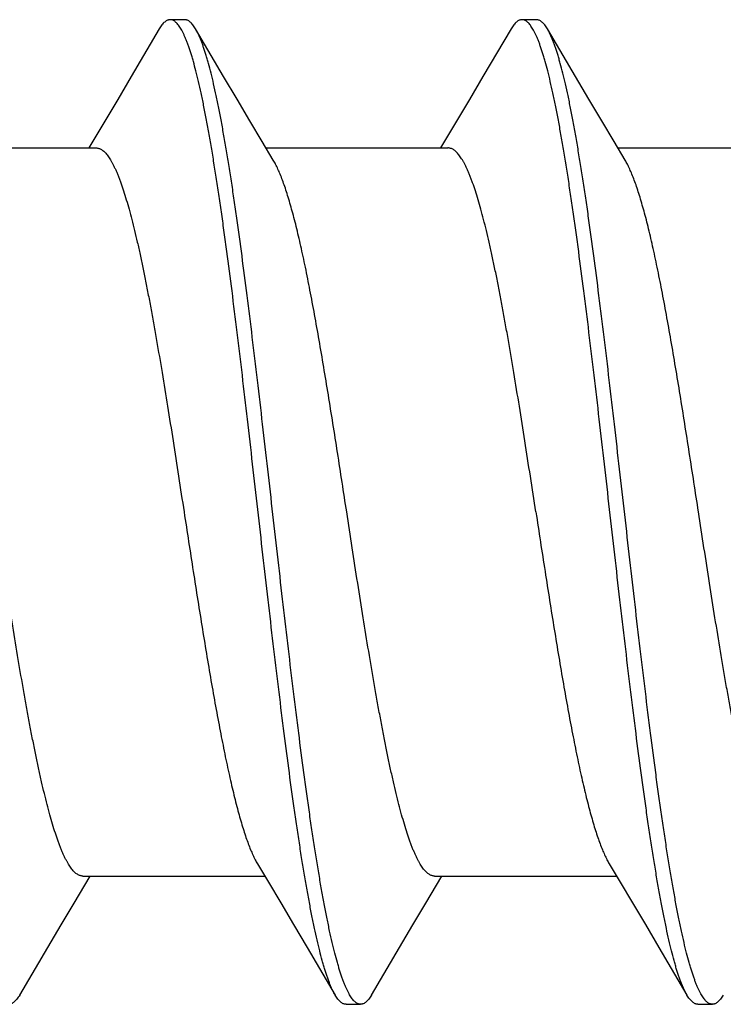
# Model space of a CAD drawing. Header units: feet. Extents: x -114 to 1432, y 355 to 669.
# Tile 180 of 195: x 1297.75 to 1298.021, y 485.998 to 486.378. Entities that reach past the tile are written whole.
import ezdxf

# ---------------------------------------------------------------- set-up
doc = ezdxf.new("R2010")
doc.units = ezdxf.units.FT
doc.header["$MEASUREMENT"] = 0
doc.layers.add('-HARDWARE', color=7, linetype='Continuous')

# ---------------------------------------------------------------- blocks, each defined once
blk = doc.blocks.new('2.5IN_LAGSCREW')
at = {"layer": '-HARDWARE', "color": 7}
for p, q in [((1219.80236, 512.07626), (1219.79675, 512.07626)), ((1219.93795, 512.07626), (1219.93234, 512.07626)), ((1219.81737, 512.05435), (1219.80656, 512.07268)), ((1219.95296, 512.05435), (1219.94215, 512.07268)), ((1219.77158, 512.03719), (1219.76541, 512.02684)), ((1219.90717, 512.03719), (1219.901, 512.02684)), ((1219.6981, 512.02684), (1219.76821, 512.02684)), ((1219.83369, 512.02684), (1219.9038, 512.02684)), ((1219.96928, 512.02684), (1220.03939, 512.02684)), ((1219.75971, 511.73578), (1219.7659, 511.74617)), ((1219.7631, 511.74617), (1219.83321, 511.74617)), ((1219.8953, 511.73578), (1219.90148, 511.74617)), ((1219.89869, 511.74617), (1219.9688, 511.74617)), ((1219.84951, 511.71869), (1219.86034, 511.70032)), ((1219.9851, 511.71869), (1219.99593, 511.70032)), ((1219.86454, 511.69674), (1219.87015, 511.69674)), ((1220.00013, 511.69674), (1220.00574, 511.69674))]:
    blk.add_line(p, q, dxfattribs=at)
for points in [[(1219.79255, 512.07268), (1219.78172, 512.05431), (1219.77653, 512.04555), (1219.77158, 512.03719)], [(1219.92814, 512.07268), (1219.91731, 512.05431), (1219.91212, 512.04555), (1219.90717, 512.03719)], [(1219.83651, 512.02211), (1219.83224, 512.02927), (1219.82751, 512.03723), (1219.82255, 512.04558), (1219.81737, 512.05435)], [(1219.9721, 512.02211), (1219.96783, 512.02927), (1219.9631, 512.03723), (1219.95814, 512.04558), (1219.95296, 512.05435)], [(1219.83039, 511.75089), (1219.83464, 511.74376), (1219.83937, 511.73581), (1219.84433, 511.72745), (1219.84951, 511.71869)], [(1219.96598, 511.75089), (1219.97023, 511.74376), (1219.97496, 511.73581), (1219.97992, 511.72745), (1219.9851, 511.71869)], [(1219.73876, 511.70032), (1219.74957, 511.71866), (1219.75476, 511.72742), (1219.75971, 511.73578)], [(1219.87435, 511.70032), (1219.88516, 511.71866), (1219.89034, 511.72742), (1219.8953, 511.73578)]]:
    blk.add_lwpolyline(points, dxfattribs=at)
for points, knots in [([(1219.79675, 512.07626), (1219.79666, 512.07626), (1219.79648, 512.07625), (1219.79622, 512.07621), (1219.79595, 512.07614), (1219.7956, 512.076), (1219.79515, 512.07576), (1219.79462, 512.07536), (1219.79409, 512.07485), (1219.79357, 512.07423), (1219.79305, 512.0735), (1219.79272, 512.07297), (1219.79255, 512.07268)], [0, 0, 0, 0, 0.045699, 0.091916, 0.13915, 0.187871, 0.291339, 0.405275, 0.531794, 0.672418, 0.828233, 1, 1, 1, 1]), ([(1219.86034, 511.70032), (1219.86017, 511.70062), (1219.85983, 511.70124), (1219.85933, 511.70223), (1219.85884, 511.70332), (1219.85834, 511.70451), (1219.85784, 511.70579), (1219.85735, 511.70717), (1219.85685, 511.70865), (1219.85636, 511.71021), (1219.85586, 511.71188), (1219.85518, 511.71427), (1219.85434, 511.7175), (1219.85335, 511.72164), (1219.85236, 511.72612), (1219.85137, 511.73095), (1219.85038, 511.73611), (1219.84939, 511.74159), (1219.84839, 511.74737), (1219.8474, 511.75345), (1219.84641, 511.75981), (1219.84542, 511.76644), (1219.84407, 511.77578), (1219.8424, 511.788), (1219.84043, 511.80328), (1219.83845, 511.81927), (1219.83647, 511.83582), (1219.83449, 511.8528), (1219.83184, 511.87588), (1219.82922, 511.89906), (1219.82657, 511.92212), (1219.8246, 511.93906), (1219.82262, 511.95555), (1219.82064, 511.97147), (1219.81897, 511.98429), (1219.81763, 511.99416), (1219.81664, 512.00124), (1219.81564, 512.00806), (1219.81465, 512.01463), (1219.81366, 512.02093), (1219.81267, 512.02695), (1219.81168, 512.03266), (1219.81069, 512.03807), (1219.8097, 512.04316), (1219.80871, 512.04791), (1219.80772, 512.05232), (1219.80673, 512.05638), (1219.80588, 512.05954), (1219.8052, 512.06188), (1219.80471, 512.0635), (1219.80421, 512.06503), (1219.80372, 512.06646), (1219.80322, 512.0678), (1219.80272, 512.06904), (1219.80223, 512.07018), (1219.80173, 512.07123), (1219.80124, 512.07218), (1219.80074, 512.07303), (1219.80025, 512.07378), (1219.79975, 512.07444), (1219.79925, 512.07499), (1219.79876, 512.07545), (1219.79826, 512.07581), (1219.79776, 512.07607), (1219.79725, 512.07622), (1219.79691, 512.07626), (1219.79675, 512.07626)], [0, 0, 0, 0, 0.002665, 0.005556, 0.008677, 0.012029, 0.015615, 0.019435, 0.023489, 0.027776, 0.032297, 0.037049, 0.047241, 0.05834, 0.070327, 0.083182, 0.09688, 0.111395, 0.126699, 0.142762, 0.159551, 0.177033, 0.195172, 0.233269, 0.273528, 0.315616, 0.359183, 0.403864, 0.449287, 0.540835, 0.586194, 0.630769, 0.674188, 0.716089, 0.756123, 0.775336, 0.793959, 0.811954, 0.829284, 0.845914, 0.86181, 0.87694, 0.891275, 0.904787, 0.917449, 0.92924, 0.940138, 0.950126, 0.954774, 0.959191, 0.963374, 0.967323, 0.971039, 0.97452, 0.977769, 0.980787, 0.983576, 0.986141, 0.988487, 0.990622, 0.992557, 0.994308, 0.995894, 0.997345, 0.998699, 1, 1, 1, 1]), ([(1219.80656, 512.07268), (1219.80639, 512.07297), (1219.80606, 512.0735), (1219.80553, 512.07423), (1219.80501, 512.07485), (1219.80448, 512.07536), (1219.80396, 512.07576), (1219.80351, 512.076), (1219.80315, 512.07614), (1219.80289, 512.07621), (1219.80262, 512.07625), (1219.80245, 512.07626), (1219.80236, 512.07626)], [0, 0, 0, 0, 0.171768, 0.327581, 0.468207, 0.594725, 0.70866, 0.81213, 0.86085, 0.908084, 0.954301, 1, 1, 1, 1]), ([(1219.93234, 512.07626), (1219.93225, 512.07626), (1219.93207, 512.07625), (1219.93172, 512.07619), (1219.93127, 512.07605), (1219.93074, 512.07576), (1219.93021, 512.07536), (1219.92968, 512.07485), (1219.92916, 512.07423), (1219.92864, 512.0735), (1219.92831, 512.07297), (1219.92814, 512.07268)], [0, 0, 0, 0, 0.045704, 0.091926, 0.187779, 0.29126, 0.405209, 0.53174, 0.672382, 0.828214, 1, 1, 1, 1]), ([(1219.99593, 511.70032), (1219.99576, 511.70062), (1219.99542, 511.70124), (1219.99492, 511.70223), (1219.99442, 511.70332), (1219.99393, 511.70451), (1219.99343, 511.70579), (1219.99294, 511.70717), (1219.99244, 511.70865), (1219.99194, 511.71021), (1219.99145, 511.71188), (1219.99077, 511.71427), (1219.98993, 511.7175), (1219.98894, 511.72164), (1219.98795, 511.72612), (1219.98696, 511.73095), (1219.98597, 511.73611), (1219.98498, 511.74159), (1219.98398, 511.74737), (1219.98299, 511.75345), (1219.982, 511.75981), (1219.98101, 511.76644), (1219.97966, 511.77578), (1219.97799, 511.788), (1219.97601, 511.80328), (1219.97404, 511.81927), (1219.97206, 511.83582), (1219.97008, 511.8528), (1219.96743, 511.87588), (1219.96481, 511.89906), (1219.96216, 511.92212), (1219.96019, 511.93906), (1219.95821, 511.95555), (1219.95623, 511.97147), (1219.95456, 511.98429), (1219.95322, 511.99416), (1219.95223, 512.00124), (1219.95123, 512.00806), (1219.95024, 512.01463), (1219.94925, 512.02093), (1219.94826, 512.02695), (1219.94727, 512.03266), (1219.94628, 512.03807), (1219.94529, 512.04316), (1219.94429, 512.04791), (1219.9433, 512.05232), (1219.94232, 512.05638), (1219.94147, 512.05954), (1219.94079, 512.06188), (1219.9403, 512.0635), (1219.9398, 512.06503), (1219.93931, 512.06646), (1219.93881, 512.0678), (1219.93831, 512.06904), (1219.93782, 512.07018), (1219.93732, 512.07123), (1219.93683, 512.07218), (1219.93633, 512.07303), (1219.93584, 512.07378), (1219.93534, 512.07444), (1219.93484, 512.07499), (1219.93435, 512.07545), (1219.93385, 512.07581), (1219.93335, 512.07607), (1219.93284, 512.07622), (1219.9325, 512.07626), (1219.93234, 512.07626)], [0, 0, 0, 0, 0.002665, 0.005556, 0.008677, 0.012029, 0.015615, 0.019435, 0.023489, 0.027776, 0.032297, 0.037049, 0.047241, 0.05834, 0.070327, 0.083182, 0.09688, 0.111395, 0.126699, 0.142762, 0.159551, 0.177033, 0.195172, 0.233269, 0.273528, 0.315616, 0.359183, 0.403864, 0.449287, 0.540835, 0.586194, 0.630769, 0.674188, 0.716089, 0.756123, 0.775336, 0.793959, 0.811954, 0.829284, 0.845914, 0.86181, 0.87694, 0.891275, 0.904787, 0.917449, 0.92924, 0.940138, 0.950126, 0.954774, 0.959191, 0.963374, 0.967323, 0.971039, 0.97452, 0.977769, 0.980787, 0.983576, 0.986141, 0.988487, 0.990622, 0.992557, 0.994308, 0.995894, 0.997345, 0.998699, 1, 1, 1, 1]), ([(1219.94215, 512.07268), (1219.94198, 512.07297), (1219.94165, 512.0735), (1219.94112, 512.07423), (1219.9406, 512.07485), (1219.94007, 512.07536), (1219.93955, 512.07576), (1219.93902, 512.07605), (1219.93857, 512.07619), (1219.93821, 512.07625), (1219.93804, 512.07626), (1219.93795, 512.07626)], [0, 0, 0, 0, 0.171786, 0.327618, 0.468259, 0.594791, 0.70874, 0.81222, 0.908074, 0.954296, 1, 1, 1, 1]), ([(1219.87015, 511.69674), (1219.86999, 511.69674), (1219.86965, 511.69678), (1219.86914, 511.69694), (1219.86864, 511.69719), (1219.86814, 511.69755), (1219.86764, 511.69801), (1219.86715, 511.69856), (1219.86665, 511.69922), (1219.86616, 511.69997), (1219.86566, 511.70082), (1219.86517, 511.70177), (1219.86467, 511.70282), (1219.86417, 511.70397), (1219.86368, 511.70521), (1219.86318, 511.70654), (1219.86269, 511.70798), (1219.86219, 511.7095), (1219.86169, 511.71112), (1219.86102, 511.71346), (1219.86017, 511.71662), (1219.85918, 511.72068), (1219.85819, 511.72509), (1219.8572, 511.72985), (1219.85621, 511.73493), (1219.85522, 511.74034), (1219.85423, 511.74606), (1219.85324, 511.75207), (1219.85225, 511.75837), (1219.85125, 511.76494), (1219.85026, 511.77177), (1219.84927, 511.77884), (1219.84793, 511.78871), (1219.84626, 511.80154), (1219.84428, 511.81745), (1219.8423, 511.83395), (1219.84032, 511.85089), (1219.83768, 511.87395), (1219.83505, 511.89712), (1219.83241, 511.9202), (1219.83043, 511.93718), (1219.82845, 511.95374), (1219.82647, 511.96972), (1219.8245, 511.985), (1219.82282, 511.99723), (1219.82148, 512.00656), (1219.82049, 512.01319), (1219.8195, 512.01955), (1219.8185, 512.02563), (1219.81751, 512.03141), (1219.81652, 512.03689), (1219.81553, 512.04205), (1219.81454, 512.04688), (1219.81355, 512.05137), (1219.81256, 512.05551), (1219.81172, 512.05873), (1219.81104, 512.06113), (1219.81054, 512.06279), (1219.81005, 512.06436), (1219.80955, 512.06583), (1219.80906, 512.06721), (1219.80856, 512.06849), (1219.80806, 512.06968), (1219.80757, 512.07077), (1219.80707, 512.07177), (1219.80673, 512.07239), (1219.80656, 512.07268)], [0, 0, 0, 0, 0.001301, 0.002655, 0.004106, 0.005692, 0.007443, 0.009378, 0.011513, 0.013859, 0.016424, 0.019213, 0.022231, 0.02548, 0.028961, 0.032677, 0.036626, 0.040809, 0.045226, 0.049874, 0.059862, 0.07076, 0.082551, 0.095213, 0.108725, 0.12306, 0.13819, 0.154086, 0.170716, 0.188046, 0.206041, 0.224664, 0.243877, 0.283911, 0.325812, 0.369231, 0.413806, 0.459165, 0.550713, 0.596136, 0.640817, 0.684384, 0.726472, 0.766731, 0.804828, 0.822967, 0.840449, 0.857238, 0.873301, 0.888605, 0.90312, 0.916818, 0.929673, 0.94166, 0.952759, 0.962951, 0.967703, 0.972224, 0.976511, 0.980565, 0.984385, 0.987971, 0.991323, 0.994444, 0.997335, 1, 1, 1, 1]), ([(1220.00574, 511.69674), (1220.00558, 511.69674), (1220.00524, 511.69678), (1220.00473, 511.69694), (1220.00423, 511.69719), (1220.00373, 511.69755), (1220.00323, 511.69801), (1220.00274, 511.69856), (1220.00224, 511.69922), (1220.00175, 511.69997), (1220.00125, 511.70082), (1220.00076, 511.70177), (1220.00026, 511.70282), (1219.99976, 511.70397), (1219.99927, 511.70521), (1219.99877, 511.70654), (1219.99828, 511.70798), (1219.99778, 511.7095), (1219.99728, 511.71112), (1219.99661, 511.71346), (1219.99576, 511.71662), (1219.99477, 511.72068), (1219.99378, 511.72509), (1219.99279, 511.72985), (1219.9918, 511.73493), (1219.99081, 511.74034), (1219.98982, 511.74606), (1219.98883, 511.75207), (1219.98784, 511.75837), (1219.98684, 511.76494), (1219.98585, 511.77177), (1219.98486, 511.77884), (1219.98352, 511.78871), (1219.98185, 511.80154), (1219.97987, 511.81745), (1219.97789, 511.83395), (1219.97591, 511.85089), (1219.97327, 511.87395), (1219.97064, 511.89712), (1219.968, 511.9202), (1219.96602, 511.93718), (1219.96404, 511.95374), (1219.96206, 511.96972), (1219.96009, 511.985), (1219.95841, 511.99723), (1219.95707, 512.00656), (1219.95608, 512.01319), (1219.95509, 512.01955), (1219.95409, 512.02563), (1219.9531, 512.03141), (1219.95211, 512.03689), (1219.95112, 512.04205), (1219.95013, 512.04688), (1219.94914, 512.05137), (1219.94815, 512.05551), (1219.94731, 512.05873), (1219.94663, 512.06113), (1219.94613, 512.06279), (1219.94564, 512.06436), (1219.94514, 512.06583), (1219.94465, 512.06721), (1219.94415, 512.06849), (1219.94365, 512.06968), (1219.94316, 512.07077), (1219.94266, 512.07177), (1219.94232, 512.07239), (1219.94215, 512.07268)], [0, 0, 0, 0, 0.001301, 0.002655, 0.004106, 0.005692, 0.007443, 0.009378, 0.011513, 0.013859, 0.016424, 0.019213, 0.022231, 0.02548, 0.028961, 0.032677, 0.036626, 0.040809, 0.045226, 0.049874, 0.059862, 0.07076, 0.082551, 0.095213, 0.108725, 0.12306, 0.13819, 0.154086, 0.170716, 0.188046, 0.206041, 0.224664, 0.243877, 0.283911, 0.325812, 0.369231, 0.413806, 0.459165, 0.550713, 0.596136, 0.640817, 0.684384, 0.726472, 0.766731, 0.804828, 0.822967, 0.840449, 0.857238, 0.873301, 0.888605, 0.90312, 0.916818, 0.929673, 0.94166, 0.952759, 0.962951, 0.967703, 0.972224, 0.976511, 0.980565, 0.984385, 0.987971, 0.991323, 0.994444, 0.997335, 1, 1, 1, 1]), ([(1219.76821, 512.02684), (1219.76839, 512.02684), (1219.76875, 512.02681), (1219.76928, 512.02668), (1219.76982, 512.02646), (1219.77035, 512.02616), (1219.77088, 512.02578), (1219.77141, 512.02531), (1219.77194, 512.02476), (1219.77247, 512.02413), (1219.773, 512.02341), (1219.77353, 512.02262), (1219.77406, 512.02174), (1219.77458, 512.02078), (1219.77511, 512.01973), (1219.77564, 512.01861), (1219.77617, 512.01741), (1219.7767, 512.01613), (1219.77723, 512.01478), (1219.77795, 512.01282), (1219.77885, 512.01018), (1219.7799, 512.00679), (1219.78096, 512.0031), (1219.78202, 511.99914), (1219.78307, 511.9949), (1219.78413, 511.99041), (1219.78518, 511.98566), (1219.78624, 511.98067), (1219.7873, 511.97546), (1219.78836, 511.97004), (1219.78941, 511.96441), (1219.79047, 511.95859), (1219.7919, 511.95051), (1219.79368, 511.94004), (1219.79578, 511.92711), (1219.79789, 511.91379), (1219.8, 511.90021), (1219.8014, 511.89109), (1219.80211, 511.8865)], [0, 0, 0, 0, 0.003625, 0.007342, 0.011232, 0.015371, 0.019817, 0.02462, 0.029816, 0.035434, 0.041496, 0.048019, 0.055015, 0.062492, 0.070456, 0.078913, 0.087863, 0.097308, 0.107248, 0.117681, 0.140014, 0.164281, 0.190444, 0.218455, 0.24826, 0.279799, 0.313003, 0.347801, 0.384116, 0.421866, 0.460966, 0.501325, 0.542853, 0.629022, 0.718672, 0.810966, 0.905036, 1, 1, 1, 1]), ([(1219.9377, 511.8865), (1219.93699, 511.89109), (1219.93559, 511.90021), (1219.93348, 511.91379), (1219.93137, 511.92711), (1219.92927, 511.94004), (1219.92749, 511.95051), (1219.92606, 511.95859), (1219.925, 511.96441), (1219.92395, 511.97004), (1219.92289, 511.97546), (1219.92183, 511.98067), (1219.92077, 511.98566), (1219.91972, 511.99041), (1219.91866, 511.9949), (1219.9176, 511.99914), (1219.91655, 512.0031), (1219.91549, 512.00679), (1219.91444, 512.01018), (1219.91354, 512.01282), (1219.91282, 512.01478), (1219.91229, 512.01613), (1219.91176, 512.01741), (1219.91123, 512.01861), (1219.9107, 512.01973), (1219.91017, 512.02078), (1219.90964, 512.02174), (1219.90912, 512.02262), (1219.90859, 512.02341), (1219.90806, 512.02413), (1219.90753, 512.02476), (1219.907, 512.02531), (1219.90647, 512.02578), (1219.90594, 512.02616), (1219.90541, 512.02646), (1219.90487, 512.02668), (1219.90434, 512.02681), (1219.90398, 512.02684), (1219.9038, 512.02684)], [0, 0, 0, 0, 0.094964, 0.189034, 0.281328, 0.370978, 0.457147, 0.498675, 0.539034, 0.578134, 0.615884, 0.652199, 0.686997, 0.720201, 0.75174, 0.781545, 0.809556, 0.835719, 0.859986, 0.882319, 0.892752, 0.902692, 0.912137, 0.921087, 0.929544, 0.937508, 0.944985, 0.951981, 0.958504, 0.964566, 0.970184, 0.97538, 0.980183, 0.984629, 0.988768, 0.992658, 0.996375, 1, 1, 1, 1]), ([(1219.86479, 511.8865), (1219.86362, 511.89413), (1219.86187, 511.90551), (1219.85951, 511.92057), (1219.85774, 511.93156), (1219.85598, 511.94226), (1219.85422, 511.95258), (1219.85246, 511.96246), (1219.8507, 511.97183), (1219.84921, 511.97929), (1219.84802, 511.98496), (1219.84713, 511.98896), (1219.84625, 511.9928), (1219.84537, 511.99646), (1219.84449, 511.99993), (1219.84361, 512.00322), (1219.84272, 512.0063), (1219.84184, 512.00919), (1219.84096, 512.01187), (1219.84008, 512.01435), (1219.8392, 512.0166), (1219.83832, 512.01864), (1219.83744, 512.02047), (1219.83682, 512.02159), (1219.83651, 512.02211)], [0, 0, 0, 0, 0.166713, 0.248705, 0.329069, 0.407282, 0.482834, 0.555238, 0.624027, 0.688765, 0.719486, 0.749045, 0.777396, 0.804498, 0.830311, 0.854798, 0.877927, 0.899668, 0.919997, 0.938894, 0.956344, 0.972342, 0.986889, 1, 1, 1, 1]), ([(1220.00038, 511.8865), (1219.99921, 511.89413), (1219.99746, 511.90551), (1219.99509, 511.92057), (1219.99333, 511.93156), (1219.99157, 511.94226), (1219.98981, 511.95258), (1219.98805, 511.96246), (1219.98629, 511.97183), (1219.9848, 511.97929), (1219.98361, 511.98496), (1219.98272, 511.98896), (1219.98184, 511.9928), (1219.98096, 511.99646), (1219.98008, 511.99993), (1219.97919, 512.00322), (1219.97831, 512.0063), (1219.97743, 512.00919), (1219.97655, 512.01187), (1219.97567, 512.01435), (1219.97479, 512.0166), (1219.97391, 512.01864), (1219.97303, 512.02047), (1219.97241, 512.02159), (1219.9721, 512.02211)], [0, 0, 0, 0, 0.166713, 0.248705, 0.329069, 0.407282, 0.482834, 0.555238, 0.624027, 0.688765, 0.719486, 0.749045, 0.777396, 0.804498, 0.830311, 0.854798, 0.877927, 0.899668, 0.919997, 0.938894, 0.956344, 0.972342, 0.986889, 1, 1, 1, 1]), ([(1219.7631, 511.74617), (1219.76292, 511.74617), (1219.76256, 511.7462), (1219.76203, 511.74633), (1219.76149, 511.74654), (1219.76096, 511.74684), (1219.76043, 511.74722), (1219.7599, 511.74769), (1219.75937, 511.74824), (1219.75884, 511.74887), (1219.75831, 511.74959), (1219.75778, 511.75039), (1219.75725, 511.75127), (1219.75673, 511.75223), (1219.7562, 511.75327), (1219.75567, 511.75439), (1219.75514, 511.75559), (1219.75461, 511.75687), (1219.75408, 511.75823), (1219.75336, 511.76018), (1219.75246, 511.76282), (1219.75141, 511.76622), (1219.75035, 511.7699), (1219.74929, 511.77387), (1219.74824, 511.7781), (1219.74718, 511.7826), (1219.74612, 511.78734), (1219.74507, 511.79233), (1219.74401, 511.79754), (1219.74295, 511.80297), (1219.7419, 511.8086), (1219.74084, 511.81441), (1219.73941, 511.82249), (1219.73763, 511.83296), (1219.73553, 511.84589), (1219.73342, 511.85921), (1219.73131, 511.87279), (1219.72991, 511.88192), (1219.7292, 511.8865)], [0, 0, 0, 0, 0.003625, 0.007342, 0.011232, 0.015371, 0.019817, 0.02462, 0.029816, 0.035434, 0.041496, 0.048019, 0.055015, 0.062492, 0.070456, 0.078913, 0.087863, 0.097308, 0.107248, 0.117681, 0.140014, 0.164281, 0.190444, 0.218455, 0.24826, 0.279799, 0.313003, 0.347801, 0.384116, 0.421866, 0.460966, 0.501325, 0.542853, 0.629022, 0.718672, 0.810966, 0.905036, 1, 1, 1, 1]), ([(1219.80211, 511.8865), (1219.80328, 511.87887), (1219.80503, 511.86749), (1219.80739, 511.85244), (1219.80916, 511.84144), (1219.81092, 511.83074), (1219.81268, 511.82042), (1219.81444, 511.81054), (1219.8162, 511.80117), (1219.81769, 511.79371), (1219.81888, 511.78805), (1219.81977, 511.78404), (1219.82065, 511.7802), (1219.82153, 511.77655), (1219.82241, 511.77307), (1219.82329, 511.76979), (1219.82418, 511.7667), (1219.82506, 511.76381), (1219.82594, 511.76113), (1219.82682, 511.75866), (1219.8277, 511.7564), (1219.82858, 511.75436), (1219.82946, 511.75254), (1219.83008, 511.75141), (1219.83039, 511.75089)], [0, 0, 0, 0, 0.166713, 0.248705, 0.329069, 0.407282, 0.482834, 0.555238, 0.624027, 0.688765, 0.719486, 0.749045, 0.777396, 0.804498, 0.830311, 0.854798, 0.877927, 0.899668, 0.919997, 0.938894, 0.956344, 0.972342, 0.986889, 1, 1, 1, 1]), ([(1219.89869, 511.74617), (1219.89851, 511.74617), (1219.89815, 511.7462), (1219.89762, 511.74633), (1219.89708, 511.74654), (1219.89655, 511.74684), (1219.89602, 511.74722), (1219.89549, 511.74769), (1219.89496, 511.74824), (1219.89443, 511.74887), (1219.8939, 511.74959), (1219.89337, 511.75039), (1219.89284, 511.75127), (1219.89232, 511.75223), (1219.89179, 511.75327), (1219.89126, 511.75439), (1219.89073, 511.75559), (1219.8902, 511.75687), (1219.88967, 511.75823), (1219.88895, 511.76018), (1219.88805, 511.76282), (1219.887, 511.76622), (1219.88594, 511.7699), (1219.88488, 511.77387), (1219.88383, 511.7781), (1219.88277, 511.7826), (1219.88171, 511.78734), (1219.88066, 511.79233), (1219.8796, 511.79754), (1219.87854, 511.80297), (1219.87749, 511.8086), (1219.87643, 511.81441), (1219.875, 511.82249), (1219.87322, 511.83296), (1219.87112, 511.84589), (1219.86901, 511.85921), (1219.8669, 511.87279), (1219.8655, 511.88192), (1219.86479, 511.8865)], [0, 0, 0, 0, 0.003625, 0.007342, 0.011232, 0.015371, 0.019817, 0.02462, 0.029816, 0.035434, 0.041496, 0.048019, 0.055015, 0.062492, 0.070456, 0.078913, 0.087863, 0.097308, 0.107248, 0.117681, 0.140014, 0.164281, 0.190444, 0.218455, 0.24826, 0.279799, 0.313003, 0.347801, 0.384116, 0.421866, 0.460966, 0.501325, 0.542853, 0.629022, 0.718672, 0.810966, 0.905036, 1, 1, 1, 1]), ([(1219.9377, 511.8865), (1219.93887, 511.87887), (1219.94062, 511.86749), (1219.94298, 511.85244), (1219.94474, 511.84144), (1219.94651, 511.83074), (1219.94827, 511.82042), (1219.95003, 511.81054), (1219.95179, 511.80117), (1219.95328, 511.79371), (1219.95447, 511.78805), (1219.95536, 511.78404), (1219.95624, 511.7802), (1219.95712, 511.77655), (1219.958, 511.77307), (1219.95888, 511.76979), (1219.95977, 511.7667), (1219.96065, 511.76381), (1219.96153, 511.76113), (1219.96241, 511.75866), (1219.96329, 511.7564), (1219.96417, 511.75436), (1219.96505, 511.75254), (1219.96567, 511.75141), (1219.96598, 511.75089)], [0, 0, 0, 0, 0.166713, 0.248705, 0.329069, 0.407282, 0.482834, 0.555238, 0.624027, 0.688765, 0.719486, 0.749045, 0.777396, 0.804498, 0.830311, 0.854798, 0.877927, 0.899668, 0.919997, 0.938894, 0.956344, 0.972342, 0.986889, 1, 1, 1, 1]), ([(1220.03428, 511.74617), (1220.0341, 511.74617), (1220.03374, 511.7462), (1220.03321, 511.74633), (1220.03267, 511.74654), (1220.03214, 511.74684), (1220.03161, 511.74722), (1220.03108, 511.74769), (1220.03055, 511.74824), (1220.03002, 511.74887), (1220.02949, 511.74959), (1220.02896, 511.75039), (1220.02843, 511.75127), (1220.0279, 511.75223), (1220.02738, 511.75327), (1220.02685, 511.75439), (1220.02632, 511.75559), (1220.02579, 511.75687), (1220.02526, 511.75823), (1220.02454, 511.76018), (1220.02364, 511.76282), (1220.02259, 511.76622), (1220.02153, 511.7699), (1220.02047, 511.77387), (1220.01942, 511.7781), (1220.01836, 511.7826), (1220.0173, 511.78734), (1220.01625, 511.79233), (1220.01519, 511.79754), (1220.01413, 511.80297), (1220.01307, 511.8086), (1220.01202, 511.81441), (1220.01059, 511.82249), (1220.00881, 511.83296), (1220.0067, 511.84589), (1220.0046, 511.85921), (1220.00249, 511.87279), (1220.00108, 511.88192), (1220.00038, 511.8865)], [0, 0, 0, 0, 0.003625, 0.007342, 0.011232, 0.015371, 0.019817, 0.02462, 0.029816, 0.035434, 0.041496, 0.048019, 0.055015, 0.062492, 0.070456, 0.078913, 0.087863, 0.097308, 0.107248, 0.117681, 0.140014, 0.164281, 0.190444, 0.218455, 0.24826, 0.279799, 0.313003, 0.347801, 0.384116, 0.421866, 0.460966, 0.501325, 0.542853, 0.629022, 0.718672, 0.810966, 0.905036, 1, 1, 1, 1]), ([(1219.73876, 511.70032), (1219.73859, 511.70004), (1219.73826, 511.6995), (1219.73774, 511.69878), (1219.73721, 511.69816), (1219.73669, 511.69765), (1219.73616, 511.69725), (1219.73571, 511.697), (1219.73536, 511.69687), (1219.73509, 511.6968), (1219.73483, 511.69675), (1219.73465, 511.69674), (1219.73456, 511.69674)], [0, 0, 0, 0, 0.171767, 0.327581, 0.468207, 0.594724, 0.708661, 0.812129, 0.86085, 0.908084, 0.954301, 1, 1, 1, 1]), ([(1219.86454, 511.69674), (1219.86445, 511.69674), (1219.86428, 511.69675), (1219.86401, 511.6968), (1219.86375, 511.69687), (1219.86339, 511.697), (1219.86294, 511.69725), (1219.86241, 511.69765), (1219.86189, 511.69816), (1219.86137, 511.69878), (1219.86084, 511.6995), (1219.86051, 511.70004), (1219.86034, 511.70032)], [0, 0, 0, 0, 0.045699, 0.091915, 0.13915, 0.18787, 0.29134, 0.405274, 0.531793, 0.672418, 0.828231, 1, 1, 1, 1]), ([(1219.87435, 511.70032), (1219.87418, 511.70004), (1219.87385, 511.6995), (1219.87333, 511.69878), (1219.8728, 511.69816), (1219.87228, 511.69765), (1219.87175, 511.69725), (1219.8713, 511.697), (1219.87094, 511.69687), (1219.87068, 511.6968), (1219.87042, 511.69675), (1219.87024, 511.69674), (1219.87015, 511.69674)], [0, 0, 0, 0, 0.171768, 0.327582, 0.468206, 0.594725, 0.708661, 0.812129, 0.86085, 0.908085, 0.954301, 1, 1, 1, 1]), ([(1220.00013, 511.69674), (1220.00004, 511.69674), (1219.99987, 511.69675), (1219.9996, 511.6968), (1219.99934, 511.69687), (1219.99898, 511.697), (1219.99853, 511.69725), (1219.998, 511.69765), (1219.99748, 511.69816), (1219.99696, 511.69878), (1219.99643, 511.6995), (1219.9961, 511.70004), (1219.99593, 511.70032)], [0, 0, 0, 0, 0.045699, 0.091915, 0.13915, 0.187871, 0.291339, 0.405275, 0.531794, 0.672418, 0.828233, 1, 1, 1, 1]), ([(1220.00994, 511.70032), (1220.00977, 511.70004), (1220.00944, 511.6995), (1220.00892, 511.69878), (1220.00839, 511.69816), (1220.00787, 511.69765), (1220.00734, 511.69725), (1220.00689, 511.697), (1220.00653, 511.69687), (1220.00627, 511.6968), (1220.00601, 511.69675), (1220.00583, 511.69674), (1220.00574, 511.69674)], [0, 0, 0, 0, 0.171768, 0.327582, 0.468207, 0.594725, 0.70866, 0.81213, 0.86085, 0.908085, 0.954301, 1, 1, 1, 1])]:
    blk.add_open_spline(points, degree=3, knots=knots, dxfattribs=at)

msp = doc.modelspace()

# ---------------------------------------------------------------- block references
at = {"layer": '-HARDWARE'}
msp.add_blockref('2.5IN_LAGSCREW', (78.011, -25.69841), dxfattribs=at)

doc.saveas('drawing.dxf')
